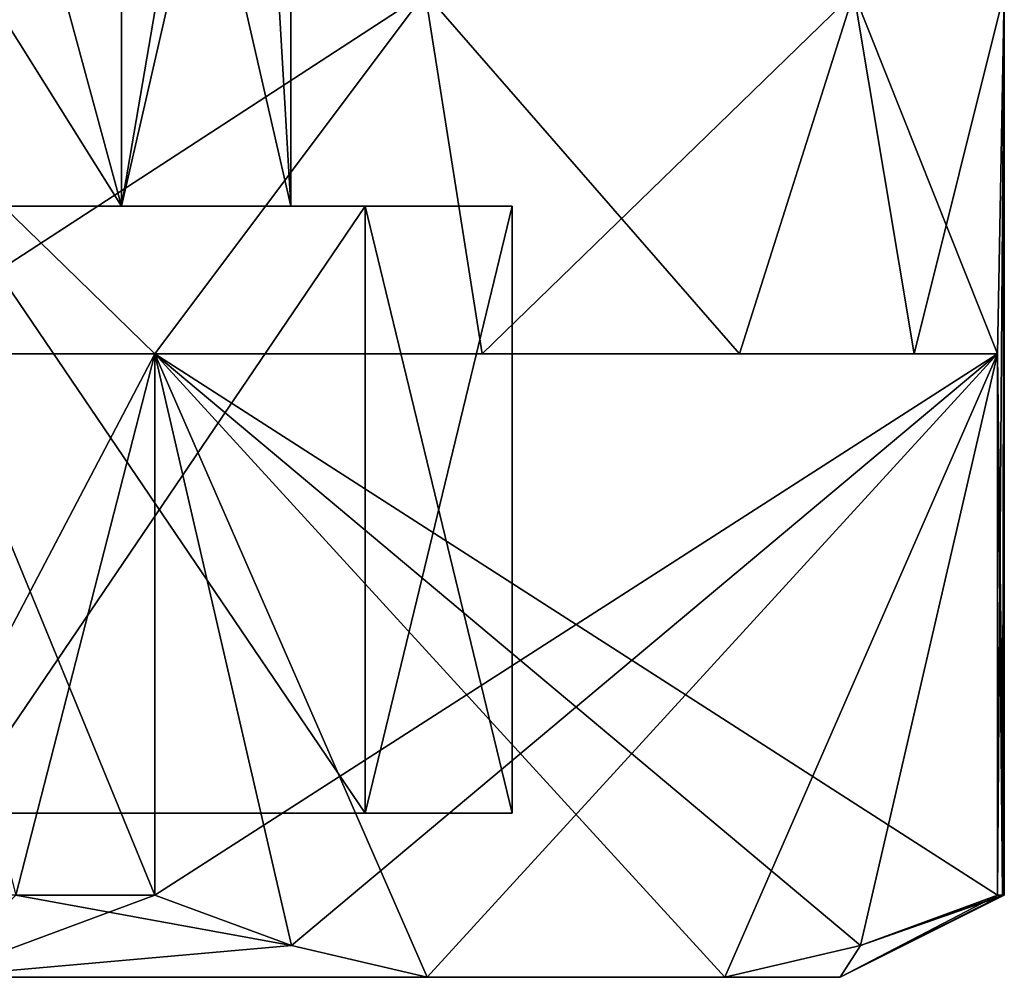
# Model space of a CAD drawing. Extents: x -54 to 446, y -6 to 1844.
# Tile 10 of 196: x 6 to 12, y -6 to 0. Entities that reach past the tile are written whole.
import ezdxf

# ---------------------------------------------------------------- set-up
doc = ezdxf.new("R2010")
doc.units = 0
doc.header["$LTSCALE"] = 52.148148
for name, color, linetype in [('733', 7, 'CONTINUOUS'), ('737', 7, 'CONTINUOUS'), ('738', 7, 'CONTINUOUS'), ('739', 7, 'CONTINUOUS'), ('740', 7, 'CONTINUOUS'), ('742', 7, 'CONTINUOUS'), ('743', 7, 'CONTINUOUS'), ('745', 7, 'CONTINUOUS'), ('746', 7, 'CONTINUOUS'), ('752', 7, 'CONTINUOUS'), ('753', 7, 'CONTINUOUS'), ('754', 7, 'CONTINUOUS'), ('755', 7, 'CONTINUOUS')]:
    doc.layers.add(name, color=color, linetype=linetype)

msp = doc.modelspace()

# ---------------------------------------------------------------- linework, layer by layer
at = {"layer": '733', "color": 7, "linetype": 'CONTINUOUS'}
for points in [[(5.4447, 3.2, -5.4447), (3.85, 3.2, -6.6684), (6.6684, -1.3, -3.85), (5.4447, 3.2, -5.4447)], [(6.6684, -1.3, -3.85), (3.85, 3.2, -6.6684), (3.85, -1.3, -6.6684), (6.6684, -1.3, -3.85)], [(6.6684, 3.2, -3.85), (5.4447, 3.2, -5.4447), (6.6684, -1.3, -3.85), (6.6684, 3.2, -3.85)], [(7.4376, 3.2, -1.9929), (6.6684, 3.2, -3.85), (7.7, -1.3), (7.4376, 3.2, -1.9929)], [(7.7, -1.3), (6.6684, 3.2, -3.85), (6.6684, -1.3, -3.85), (7.7, -1.3)], [(7.7, 3.2), (7.4376, 3.2, -1.9929), (7.7, -1.3), (7.7, 3.2)]]:
    msp.add_3dface(points, dxfattribs=at)
at = {"layer": '737', "color": 7, "linetype": 'CONTINUOUS'}
for points in [[(4.6113, 0, -11.1327), (8.5206, 0, -8.5206), (5.1374, -2.2, -10.9), (4.6113, 0, -11.1327)], [(5.1374, -2.2, -10.9), (8.5206, 0, -8.5206), (6.871, -2.2, -9.8991), (5.1374, -2.2, -10.9)], [(6.871, -2.2, -9.8991), (8.5206, 0, -8.5206), (8.8675, -2.2, -8.1591), (6.871, -2.2, -9.8991)], [(8.5206, 0, -8.5206), (11.1327, 0, -4.6113), (8.8675, -2.2, -8.1591), (8.5206, 0, -8.5206)], [(8.8675, -2.2, -8.1591), (11.1327, 0, -4.6113), (10.4356, -2.2, -6.025), (8.8675, -2.2, -8.1591)], [(10.4356, -2.2, -6.025), (11.1327, 0, -4.6113), (11.4997, -2.2, -3.5999), (10.4356, -2.2, -6.025)], [(11.1327, 0, -4.6113), (12.05, 0), (11.4997, -2.2, -3.5999), (11.1327, 0, -4.6113)], [(11.4997, -2.2, -3.5999), (12.05, 0), (12.0084, -2.2, -1.0009), (11.4997, -2.2, -3.5999)], [(12.0084, -2.2, -1.0009), (12.05, 0), (12.0084, -5.5, -1.0009), (12.0084, -2.2, -1.0009)], [(12.0084, -5.5, -1.0009), (12.05, 0), (12.0396, -5.5, -0.5009), (12.0084, -5.5, -1.0009)], [(12.05, 0), (12.05, -5.5), (12.0396, -5.5, -0.5009), (12.05, 0)], [(5.1374, -5.5, -10.9), (5.1374, -2.2, -10.9), (6.871, -2.2, -9.8991), (5.1374, -5.5, -10.9)], [(6.025, -5.5, -10.4356), (5.1374, -5.5, -10.9), (6.871, -2.2, -9.8991), (6.025, -5.5, -10.4356)], [(6.871, -5.5, -9.8991), (6.025, -5.5, -10.4356), (6.871, -2.2, -9.8991), (6.871, -5.5, -9.8991)]]:
    msp.add_3dface(points, dxfattribs=at)
at = {"layer": '738', "color": 7, "linetype": 'CONTINUOUS'}
for points in [[(5.525, -6, -9.5696), (8.5324, -6, -7.0214), (5.525, -6, 9.5696), (5.525, -6, -9.5696)], [(5.525, -6, 9.5696), (8.5324, -6, -7.0214), (8.5324, -6, 7.0214), (5.525, -6, 9.5696)], [(8.5324, -6, -7.0214), (10.3469, -6, -3.8786), (8.5324, -6, 7.0214), (8.5324, -6, -7.0214)], [(8.5324, -6, 7.0214), (10.3469, -6, -3.8786), (10.3469, -6, 3.8786), (8.5324, -6, 7.0214)], [(10.3469, -6, 3.8786), (10.3469, -6, -3.8786), (11.05, -6), (10.3469, -6, 3.8786)]]:
    msp.add_3dface(points, dxfattribs=at)
at = {"layer": '739', "color": 7, "linetype": 'CONTINUOUS'}
for points in [[(-8.1538, -5, 3.9266), (9.05, -5), (-9.05, -5), (-8.1538, -5, 3.9266)], [(-9.05, -5), (9.05, -5), (8.1538, -5, -3.9266), (-9.05, -5)], [(-8.1538, -5, -3.9266), (-9.05, -5), (8.1538, -5, -3.9266), (-8.1538, -5, -3.9266)], [(8.1538, -5, 3.9266), (9.05, -5), (-8.1538, -5, 3.9266), (8.1538, -5, 3.9266)], [(-5.6426, -5, 7.0756), (8.1538, -5, 3.9266), (-8.1538, -5, 3.9266), (-5.6426, -5, 7.0756)], [(5.6426, -5, -7.0756), (-8.1538, -5, -3.9266), (8.1538, -5, -3.9266), (5.6426, -5, -7.0756)], [(5.6426, -5, 7.0756), (8.1538, -5, 3.9266), (-5.6426, -5, 7.0756), (5.6426, -5, 7.0756)]]:
    msp.add_3dface(points, dxfattribs=at)
at = {"layer": '740', "color": 7, "linetype": 'CONTINUOUS'}
for points in [[(6.6684, -1.3, 3.85), (3.85, -1.3, 6.6684), (6.6684, 3.2, 3.85), (6.6684, -1.3, 3.85)], [(6.6684, 3.2, 3.85), (3.85, -1.3, 6.6684), (5.4447, 3.2, 5.4447), (6.6684, 3.2, 3.85)], [(7.7, 3.2), (7.7, -1.3), (6.6684, -1.3, 3.85), (7.7, 3.2)], [(7.7, 3.2), (6.6684, -1.3, 3.85), (7.4376, 3.2, 1.9929), (7.7, 3.2)], [(7.4376, 3.2, 1.9929), (6.6684, -1.3, 3.85), (6.6684, 3.2, 3.85), (7.4376, 3.2, 1.9929)]]:
    msp.add_3dface(points, dxfattribs=at)
at = {"layer": '742', "color": 7, "linetype": 'CONTINUOUS'}
for points in [[(8.5206, 0, 8.5206), (4.6113, 0, 11.1327), (6.871, -2.2, 9.8991), (8.5206, 0, 8.5206)], [(6.871, -2.2, 9.8991), (4.6113, 0, 11.1327), (6.871, -5.5, 9.8991), (6.871, -2.2, 9.8991)], [(6.871, -5.5, 9.8991), (4.6113, 0, 11.1327), (6.025, -5.5, 10.4356), (6.871, -5.5, 9.8991)], [(8.8675, -2.2, 8.1591), (8.5206, 0, 8.5206), (6.871, -2.2, 9.8991), (8.8675, -2.2, 8.1591)], [(11.1327, 0, 4.6113), (8.5206, 0, 8.5206), (10.4356, -2.2, 6.025), (11.1327, 0, 4.6113)], [(10.4356, -2.2, 6.025), (8.5206, 0, 8.5206), (8.8675, -2.2, 8.1591), (10.4356, -2.2, 6.025)], [(11.4997, -2.2, 3.5999), (11.1327, 0, 4.6113), (10.4356, -2.2, 6.025), (11.4997, -2.2, 3.5999)], [(12.05, 0), (11.1327, 0, 4.6113), (12.0084, -2.2, 1.0009), (12.05, 0)], [(12.0084, -2.2, 1.0009), (11.1327, 0, 4.6113), (11.4997, -2.2, 3.5999), (12.0084, -2.2, 1.0009)], [(12.05, -5.5), (12.05, 0), (12.0084, -2.2, 1.0009), (12.05, -5.5)], [(12.0396, -5.5, 0.5009), (12.05, -5.5), (12.0084, -2.2, 1.0009), (12.0396, -5.5, 0.5009)], [(12.0084, -5.5, 1.0009), (12.0396, -5.5, 0.5009), (12.0084, -2.2, 1.0009), (12.0084, -5.5, 1.0009)]]:
    msp.add_3dface(points, dxfattribs=at)
at = {"layer": '743', "color": 7, "linetype": 'CONTINUOUS'}
for points in [[(6.871, -2.2, -9.8991), (8.8675, -2.2, -8.1591), (10.4356, -2.2, -6.025), (6.871, -2.2, -9.8991)], [(6.871, -2.2, -9.8991), (10.4356, -2.2, -6.025), (11.4997, -2.2, -3.5999), (6.871, -2.2, -9.8991)], [(6.871, -2.2, -9.8991), (11.4997, -2.2, -3.5999), (12.0084, -2.2, -1.0009), (6.871, -2.2, -9.8991)], [(12.0084, -2.2, 1.0009), (8.8675, -2.2, 8.1591), (6.871, -2.2, 9.8991), (12.0084, -2.2, 1.0009)], [(12.0084, -2.2, 1.0009), (10.4356, -2.2, 6.025), (8.8675, -2.2, 8.1591), (12.0084, -2.2, 1.0009)], [(12.0084, -2.2, 1.0009), (11.4997, -2.2, 3.5999), (10.4356, -2.2, 6.025), (12.0084, -2.2, 1.0009)]]:
    msp.add_3dface(points, dxfattribs=at)
at = {"layer": '745', "color": 7, "linetype": 'CONTINUOUS'}
for points in [[(8.5324, -6, 7.0214), (10.3469, -6, 3.8786), (6.871, -2.2, 9.8991), (8.5324, -6, 7.0214)], [(8.5324, -6, 7.0214), (6.871, -2.2, 9.8991), (7.7055, -5.8057, 8.4537), (8.5324, -6, 7.0214)], [(6.871, -2.2, 9.8991), (10.3469, -6, 3.8786), (11.1739, -5.8057, 2.4463), (6.871, -2.2, 9.8991)], [(12.0084, -5.5, 1.0009), (12.0084, -2.2, 1.0009), (6.871, -2.2, 9.8991), (12.0084, -5.5, 1.0009)], [(12.0084, -5.5, 1.0009), (6.871, -2.2, 9.8991), (11.1739, -5.8057, 2.4463), (12.0084, -5.5, 1.0009)], [(6.871, -2.2, 9.8991), (6.871, -5.5, 9.8991), (7.7055, -5.8057, 8.4537), (6.871, -2.2, 9.8991)]]:
    msp.add_3dface(points, dxfattribs=at)
at = {"layer": '746', "color": 7, "linetype": 'CONTINUOUS'}
for points in [[(6.871, -5.5, -9.8991), (6.871, -2.2, -9.8991), (12.0084, -2.2, -1.0009), (6.871, -5.5, -9.8991)], [(6.871, -5.5, -9.8991), (12.0084, -2.2, -1.0009), (7.7055, -5.8057, -8.4537), (6.871, -5.5, -9.8991)], [(12.0084, -2.2, -1.0009), (8.5324, -6, -7.0214), (7.7055, -5.8057, -8.4537), (12.0084, -2.2, -1.0009)], [(12.0084, -2.2, -1.0009), (10.3469, -6, -3.8786), (8.5324, -6, -7.0214), (12.0084, -2.2, -1.0009)], [(10.3469, -6, -3.8786), (12.0084, -2.2, -1.0009), (11.1738, -5.8057, -2.4463), (10.3469, -6, -3.8786)], [(12.0084, -2.2, -1.0009), (12.0084, -5.5, -1.0009), (11.1738, -5.8057, -2.4463), (12.0084, -2.2, -1.0009)]]:
    msp.add_3dface(points, dxfattribs=at)
at = {"layer": '752', "color": 7, "linetype": 'CONTINUOUS'}
for points in [[(5.6426, -5, -7.0756), (8.1538, -5, -3.9266), (5.6426, -1.3, -7.0756), (5.6426, -5, -7.0756)], [(5.6426, -1.3, -7.0756), (8.1538, -5, -3.9266), (8.1538, -1.3, -3.9266), (5.6426, -1.3, -7.0756)], [(8.1538, -5, -3.9266), (9.05, -5), (8.1538, -1.3, -3.9266), (8.1538, -5, -3.9266)], [(8.1538, -1.3, -3.9266), (9.05, -5), (9.05, -1.3), (8.1538, -1.3, -3.9266)]]:
    msp.add_3dface(points, dxfattribs=at)
at = {"layer": '753', "color": 7, "linetype": 'CONTINUOUS'}
for points in [[(6.6684, -1.3, -3.85), (3.85, -1.3, -6.6684), (8.1538, -1.3, -3.9266), (6.6684, -1.3, -3.85)], [(3.85, -1.3, -6.6684), (5.6426, -1.3, -7.0756), (8.1538, -1.3, -3.9266), (3.85, -1.3, -6.6684)], [(8.1538, -1.3, 3.9266), (5.6426, -1.3, 7.0756), (3.85, -1.3, 6.6684), (8.1538, -1.3, 3.9266)], [(6.6684, -1.3, 3.85), (8.1538, -1.3, 3.9266), (3.85, -1.3, 6.6684), (6.6684, -1.3, 3.85)], [(7.7, -1.3), (6.6684, -1.3, -3.85), (9.05, -1.3), (7.7, -1.3)], [(7.7, -1.3), (8.1538, -1.3, 3.9266), (6.6684, -1.3, 3.85), (7.7, -1.3)], [(6.6684, -1.3, -3.85), (8.1538, -1.3, -3.9266), (9.05, -1.3), (6.6684, -1.3, -3.85)], [(7.7, -1.3), (9.05, -1.3), (8.1538, -1.3, 3.9266), (7.7, -1.3)]]:
    msp.add_3dface(points, dxfattribs=at)
at = {"layer": '754', "color": 7, "linetype": 'CONTINUOUS'}
for points in [[(8.1538, -5, 3.9266), (5.6426, -5, 7.0756), (8.1538, -1.3, 3.9266), (8.1538, -5, 3.9266)], [(5.6426, -5, 7.0756), (5.6426, -1.3, 7.0756), (8.1538, -1.3, 3.9266), (5.6426, -5, 7.0756)], [(9.05, -5), (8.1538, -5, 3.9266), (9.05, -1.3), (9.05, -5)], [(9.05, -1.3), (8.1538, -5, 3.9266), (8.1538, -1.3, 3.9266), (9.05, -1.3)]]:
    msp.add_3dface(points, dxfattribs=at)
at = {"layer": '755', "color": 7, "linetype": 'CONTINUOUS'}
for points in [[(6.025, -5.5, -10.4356), (6.871, -5.5, -9.8991), (5.525, -6, -9.5696), (6.025, -5.5, -10.4356)], [(5.525, -6, -9.5696), (6.871, -5.5, -9.8991), (7.7055, -5.8057, -8.4537), (5.525, -6, -9.5696)], [(6.025, -5.5, 10.4356), (5.525, -6, 9.5696), (7.7055, -5.8057, 8.4537), (6.025, -5.5, 10.4356)], [(6.871, -5.5, 9.8991), (6.025, -5.5, 10.4356), (7.7055, -5.8057, 8.4537), (6.871, -5.5, 9.8991)], [(11.05, -6), (12.05, -5.5), (12.0396, -5.5, 0.5009), (11.05, -6)], [(12.05, -5.5), (11.05, -6), (11.1738, -5.8057, -2.4463), (12.05, -5.5)], [(11.05, -6), (12.0396, -5.5, 0.5009), (12.0084, -5.5, 1.0009), (11.05, -6)], [(11.05, -6), (12.0084, -5.5, 1.0009), (11.1739, -5.8057, 2.4463), (11.05, -6)], [(12.0396, -5.5, -0.5009), (12.05, -5.5), (11.1738, -5.8057, -2.4463), (12.0396, -5.5, -0.5009)], [(12.0084, -5.5, -1.0009), (12.0396, -5.5, -0.5009), (11.1738, -5.8057, -2.4463), (12.0084, -5.5, -1.0009)], [(8.5324, -6, -7.0214), (5.525, -6, -9.5696), (7.7055, -5.8057, -8.4537), (8.5324, -6, -7.0214)], [(5.525, -6, 9.5696), (8.5324, -6, 7.0214), (7.7055, -5.8057, 8.4537), (5.525, -6, 9.5696)], [(11.05, -6), (10.3469, -6, -3.8786), (11.1738, -5.8057, -2.4463), (11.05, -6)], [(10.3469, -6, 3.8786), (11.05, -6), (11.1739, -5.8057, 2.4463), (10.3469, -6, 3.8786)]]:
    msp.add_3dface(points, dxfattribs=at)

doc.saveas('drawing.dxf')
